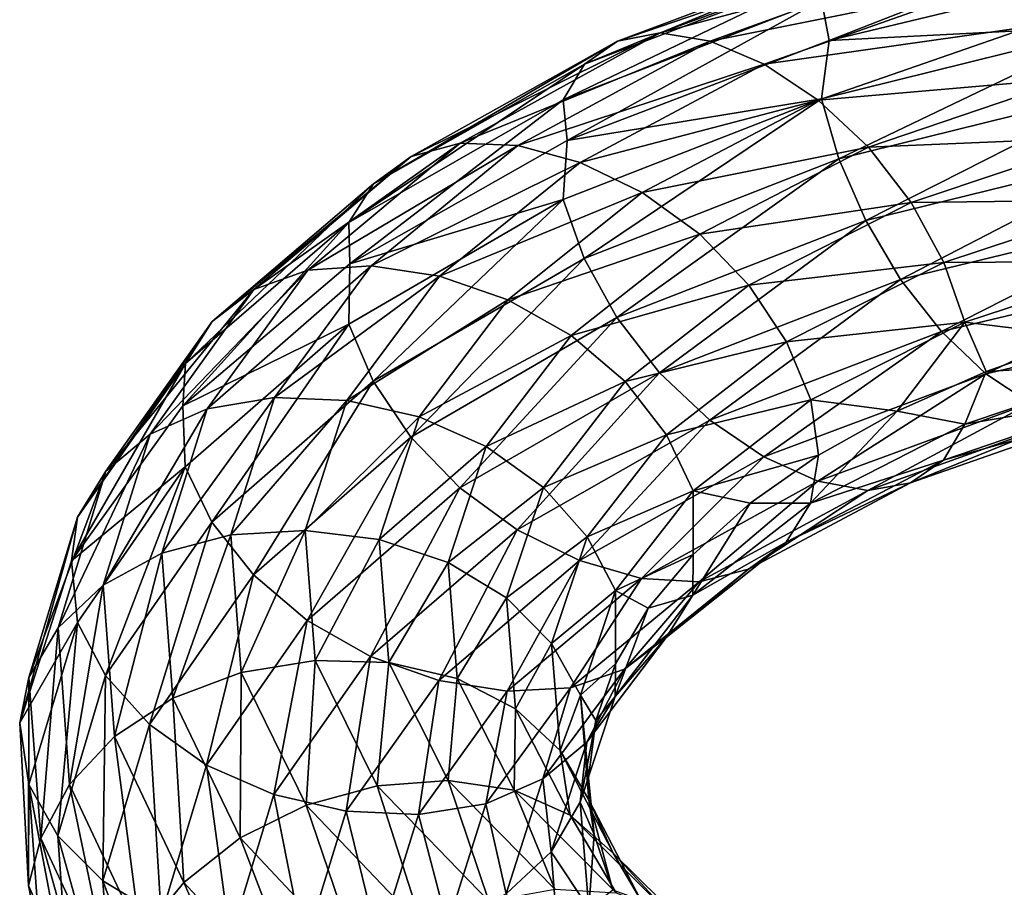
# Model space of a CAD drawing. Header units: metres. Extents: x -109 to 109, y -452 to 89.
# Tile 182 of 256: x -18.96 to -9.51, y -314.94 to -306.61. Entities that reach past the tile are written whole.
import ezdxf

# ---------------------------------------------------------------- set-up
doc = ezdxf.new("R2010")
doc.units = ezdxf.units.M
doc.layers.add('solid_K244270000C71_000', color=7, linetype='CONTINUOUS')
doc.layers.add('solid_k244270000c71_000_02', color=7, linetype='CONTINUOUS')

msp = doc.modelspace()

# ---------------------------------------------------------------- linework, layer by layer
at = {"layer": 'solid_K244270000C71_000'}
for points in [[(-14.731364, -307.794708, 827.950317), (-15.202602, -307.923279, 827.479858), (-16.713291, -309.19931, 830.023193)], [(-16.195227, -309.014923, 830.425293), (-14.731364, -307.794708, 827.950317), (-16.713291, -309.19931, 830.023193)], [(-15.202602, -307.923279, 827.479858), (-15.565913, -308.185211, 827.000305), (-17.112705, -309.507202, 829.594788)], [(-16.713291, -309.19931, 830.023193), (-15.202602, -307.923279, 827.479858), (-17.112705, -309.507202, 829.594788)], [(-15.565913, -308.185211, 827.000305), (-15.799682, -308.557251, 826.544739), (-17.369703, -309.912476, 829.170288)], [(-17.112705, -309.507202, 829.594788), (-15.565913, -308.185211, 827.000305), (-17.369703, -309.912476, 829.170288)], [(-15.799682, -308.557251, 826.544739), (-15.791845, -308.953064, 826.023804), (-17.395109, -310.318146, 828.645569)], [(-17.369703, -309.912476, 829.170288), (-15.799682, -308.557251, 826.544739), (-17.395109, -310.318146, 828.645569)], [(-15.586271, -308.974335, 830.773193), (-16.195227, -309.014923, 830.425293), (-17.161356, -310.345612, 833.082031)], [(-16.516073, -310.238007, 833.341309), (-15.586271, -308.974335, 830.773193), (-17.161356, -310.345612, 833.082031)], [(-14.930026, -309.072754, 831.048035), (-15.586271, -308.974335, 830.773193), (-16.516073, -310.238007, 833.341309)], [(-16.195227, -309.014923, 830.425293), (-16.713291, -309.19931, 830.023193), (-17.710327, -310.589783, 832.753906)], [(-17.161356, -310.345612, 833.082031), (-16.195227, -309.014923, 830.425293), (-17.710327, -310.589783, 832.753906)], [(-15.82068, -310.266724, 833.519348), (-14.930026, -309.072754, 831.048035), (-16.516073, -310.238007, 833.341309)], [(-16.713291, -309.19931, 830.023193), (-17.112705, -309.507202, 829.594788), (-18.133566, -310.94696, 832.380798)], [(-17.710327, -310.589783, 832.753906), (-16.713291, -309.19931, 830.023193), (-18.133566, -310.94696, 832.380798)], [(-17.112705, -309.507202, 829.594788), (-17.369703, -309.912476, 829.170288), (-18.405897, -311.387817, 831.989807)], [(-18.133566, -310.94696, 832.380798), (-17.112705, -309.507202, 829.594788), (-18.405897, -311.387817, 831.989807)], [(-17.395109, -310.318146, 828.645569), (-15.801291, -309.532379, 825.837585), (-17.371471, -310.904419, 828.454712)], [(-17.371471, -310.904419, 828.454712), (-15.801291, -309.532379, 825.837585), (-17.116016, -311.435486, 828.203796)], [(-15.801291, -309.532379, 825.837585), (-15.568925, -310.081238, 825.625366), (-17.116016, -311.435486, 828.203796)], [(-17.369703, -309.912476, 829.170288), (-17.395109, -310.318146, 828.645569), (-18.463755, -311.806702, 831.464478)], [(-18.405897, -311.387817, 831.989807), (-17.369703, -309.912476, 829.170288), (-18.463755, -311.806702, 831.464478)], [(-17.116016, -311.435486, 828.203796), (-15.568925, -310.081238, 825.625366), (-16.717907, -311.939789, 828.046326)], [(-15.568925, -310.081238, 825.625366), (-15.206801, -310.618927, 825.525085), (-16.717907, -311.939789, 828.046326)], [(-16.516073, -310.238007, 833.341309), (-17.161356, -310.345612, 833.082031), (-17.59667, -311.734589, 835.848328)], [(-16.935019, -311.557587, 836.014893), (-16.516073, -310.238007, 833.341309), (-17.59667, -311.734589, 835.848328)], [(-15.82068, -310.266724, 833.519348), (-16.516073, -310.238007, 833.341309), (-16.935019, -311.557587, 836.014893)], [(-16.221987, -311.514069, 836.091797), (-15.82068, -310.266724, 833.519348), (-16.935019, -311.557587, 836.014893)], [(-15.125537, -310.425385, 833.606567), (-15.82068, -310.266724, 833.519348), (-16.221987, -311.514069, 836.091797)], [(-18.463755, -311.806702, 831.464478), (-17.395109, -310.318146, 828.645569), (-17.371471, -310.904419, 828.454712)], [(-17.161356, -310.345612, 833.082031), (-17.710327, -310.589783, 832.753906), (-18.159565, -312.04068, 835.597473)], [(-17.59667, -311.734589, 835.848328), (-17.161356, -310.345612, 833.082031), (-18.159565, -312.04068, 835.597473)], [(-15.509211, -311.602631, 836.076843), (-15.125537, -310.425385, 833.606567), (-16.221987, -311.514069, 836.091797)], [(-17.710327, -310.589783, 832.753906), (-18.133566, -310.94696, 832.380798), (-18.593542, -312.448883, 835.282288)], [(-18.159565, -312.04068, 835.597473), (-17.710327, -310.589783, 832.753906), (-18.593542, -312.448883, 835.282288)], [(-18.133566, -310.94696, 832.380798), (-18.405897, -311.387817, 831.989807), (-18.87278, -312.926636, 834.926331)], [(-18.593542, -312.448883, 835.282288), (-18.133566, -310.94696, 832.380798), (-18.87278, -312.926636, 834.926331)], [(-18.463755, -311.806702, 831.464478), (-17.371471, -310.904419, 828.454712), (-18.40777, -312.397827, 831.265076)], [(-18.40777, -312.397827, 831.265076), (-17.371471, -310.904419, 828.454712), (-18.137075, -312.909851, 830.972351)], [(-17.371471, -310.904419, 828.454712), (-17.116016, -311.435486, 828.203796), (-18.137075, -312.909851, 830.972351)], [(-18.405897, -311.387817, 831.989807), (-18.463755, -311.806702, 831.464478), (-18.961819, -313.362915, 834.405701)], [(-18.87278, -312.926636, 834.926331), (-18.405897, -311.387817, 831.989807), (-18.961819, -313.362915, 834.405701)], [(-18.137075, -312.909851, 830.972351), (-17.116016, -311.435486, 828.203796), (-17.715218, -313.378387, 830.75293)], [(-17.116016, -311.435486, 828.203796), (-16.717907, -311.939789, 828.046326), (-17.715218, -313.378387, 830.75293)], [(-16.221987, -311.514069, 836.091797), (-16.935019, -311.557587, 836.014893), (-16.834089, -312.880127, 838.719177)], [(-16.125307, -312.764191, 838.693604), (-16.221987, -311.514069, 836.091797), (-16.834089, -312.880127, 838.719177)], [(-16.935019, -311.557587, 836.014893), (-17.59667, -311.734589, 835.848328), (-17.491798, -313.12677, 838.646423)], [(-16.834089, -312.880127, 838.719177), (-16.935019, -311.557587, 836.014893), (-17.491798, -313.12677, 838.646423)], [(-18.961819, -313.362915, 834.405701), (-18.463755, -311.806702, 831.464478), (-18.40777, -312.397827, 831.265076)], [(-17.59667, -311.734589, 835.848328), (-18.159565, -312.04068, 835.597473), (-18.051338, -313.495026, 838.473938)], [(-17.491798, -313.12677, 838.646423), (-17.59667, -311.734589, 835.848328), (-18.051338, -313.495026, 838.473938)], [(-17.715218, -313.378387, 830.75293), (-16.717907, -311.939789, 828.046326), (-17.167379, -313.768494, 830.625916)], [(-16.717907, -311.939789, 828.046326), (-16.200911, -312.380402, 827.997559), (-17.167379, -313.768494, 830.625916)], [(-18.159565, -312.04068, 835.597473), (-18.593542, -312.448883, 835.282288), (-18.482727, -313.954468, 838.217407)], [(-18.051338, -313.495026, 838.473938), (-18.159565, -312.04068, 835.597473), (-18.482727, -313.954468, 838.217407)], [(-17.167379, -313.768494, 830.625916), (-16.200911, -312.380402, 827.997559), (-16.522852, -314.049744, 830.60614)], [(-16.200911, -312.380402, 827.997559), (-15.592669, -312.724304, 828.067993), (-16.522852, -314.049744, 830.60614)], [(-18.961819, -313.362915, 834.405701), (-18.40777, -312.397827, 831.265076), (-18.874701, -313.955475, 834.192017)], [(-18.874701, -313.955475, 834.192017), (-18.40777, -312.397827, 831.265076), (-18.597139, -314.447845, 833.85553)], [(-18.593542, -312.448883, 835.282288), (-18.87278, -312.926636, 834.926331), (-18.760302, -314.46933, 837.896973)], [(-18.482727, -313.954468, 838.217407), (-18.593542, -312.448883, 835.282288), (-18.760302, -314.46933, 837.896973)], [(-18.40777, -312.397827, 831.265076), (-18.137075, -312.909851, 830.972351), (-18.597139, -314.447845, 833.85553)], [(-16.125307, -312.764191, 838.693604), (-16.834089, -312.880127, 838.719177), (-16.212402, -314.153259, 841.378479)], [(-15.529794, -313.966888, 841.252319), (-16.125307, -312.764191, 838.693604), (-16.212402, -314.153259, 841.378479)], [(-18.87278, -312.926636, 834.926331), (-18.961819, -313.362915, 834.405701), (-18.878128, -314.925415, 837.383972)], [(-18.760302, -314.46933, 837.896973), (-18.87278, -312.926636, 834.926331), (-18.878128, -314.925415, 837.383972)], [(-18.597139, -314.447845, 833.85553), (-18.137075, -312.909851, 830.972351), (-18.164581, -314.879425, 833.57135)], [(-18.137075, -312.909851, 830.972351), (-17.715218, -313.378387, 830.75293), (-18.164581, -314.879425, 833.57135)], [(-16.834089, -312.880127, 838.719177), (-17.491798, -313.12677, 838.646423), (-16.845821, -314.467621, 841.397888)], [(-16.212402, -314.153259, 841.378479), (-16.834089, -312.880127, 838.719177), (-16.845821, -314.467621, 841.397888)], [(-17.491798, -313.12677, 838.646423), (-18.051338, -313.495026, 838.473938), (-17.384697, -314.896362, 841.302368)], [(-16.845821, -314.467621, 841.397888), (-17.491798, -313.12677, 838.646423), (-17.384697, -314.896362, 841.302368)], [(-18.878128, -314.925415, 837.383972), (-18.961819, -313.362915, 834.405701), (-18.874701, -313.955475, 834.192017)], [(-18.164581, -314.879425, 833.57135), (-17.715218, -313.378387, 830.75293), (-17.602846, -315.217255, 833.362549)], [(-17.715218, -313.378387, 830.75293), (-17.167379, -313.768494, 830.625916), (-17.602846, -315.217255, 833.362549)], [(-18.051338, -313.495026, 838.473938), (-18.482727, -313.954468, 838.217407), (-17.800156, -315.405731, 841.103394)], [(-17.384697, -314.896362, 841.302368), (-18.051338, -313.495026, 838.473938), (-17.800156, -315.405731, 841.103394)], [(-17.602846, -315.217255, 833.362549), (-17.167379, -313.768494, 830.625916), (-16.941971, -315.433594, 833.248352)], [(-17.167379, -313.768494, 830.625916), (-16.522852, -314.049744, 830.60614), (-16.941971, -315.433594, 833.248352)], [(-18.878128, -314.925415, 837.383972), (-18.874701, -313.955475, 834.192017), (-18.762211, -315.517181, 837.153076)], [(-18.874701, -313.955475, 834.192017), (-18.597139, -314.447845, 833.85553), (-18.486303, -315.989929, 836.772339)], [(-18.762211, -315.517181, 837.153076), (-18.874701, -313.955475, 834.192017), (-18.486303, -315.989929, 836.772339)], [(-18.482727, -313.954468, 838.217407), (-18.760302, -314.46933, 837.896973), (-18.067478, -315.956726, 840.817993)], [(-17.800156, -315.405731, 841.103394), (-18.482727, -313.954468, 838.217407), (-18.067478, -315.956726, 840.817993)], [(-16.941971, -315.433594, 833.248352), (-16.522852, -314.049744, 830.60614), (-16.229195, -315.521759, 833.231262)], [(-16.522852, -314.049744, 830.60614), (-15.827709, -314.210449, 830.689453), (-16.229195, -315.521759, 833.231262)], [(-18.597139, -314.447845, 833.85553), (-18.164581, -314.879425, 833.57135), (-18.056324, -316.38446, 836.422607)], [(-18.486303, -315.989929, 836.772339), (-18.597139, -314.447845, 833.85553), (-18.056324, -316.38446, 836.422607)], [(-18.760302, -314.46933, 837.896973), (-18.878128, -314.925415, 837.383972), (-18.211975, -316.434143, 840.314758)], [(-18.067478, -315.956726, 840.817993), (-18.760302, -314.46933, 837.896973), (-18.211975, -316.434143, 840.314758)], [(-18.211975, -316.434143, 840.314758), (-18.878128, -314.925415, 837.383972), (-18.762211, -315.517181, 837.153076)], [(-18.164581, -314.879425, 833.57135), (-17.602846, -315.217255, 833.362549), (-17.497938, -316.669891, 836.130981)], [(-18.056324, -316.38446, 836.422607), (-18.164581, -314.879425, 833.57135), (-17.497938, -316.669891, 836.130981)], [(-17.384697, -314.896362, 841.302368), (-17.800156, -315.405731, 841.103394), (-16.570646, -316.747406, 843.860168)], [(-16.183886, -316.190948, 844.004211), (-17.384697, -314.896362, 841.302368), (-16.570646, -316.747406, 843.860168)]]:
    msp.add_3dface(points, dxfattribs=at)
at = {"layer": 'solid_k244270000c71_000_02'}
for points in [[(-11.260819, -306.420837, 822.15918), (-8.433146, -305.730255, 820.515381), (-11.190014, -306.810516, 821.659058)], [(-8.433146, -305.730255, 820.515381), (-8.345735, -306.125519, 820.036255), (-11.190014, -306.810516, 821.659058)], [(-10.835266, -305.91864, 823.229004), (-11.094207, -306.104065, 822.665649), (-13.538664, -307.035126, 824.670044)], [(-13.22267, -306.814453, 825.195007), (-10.835266, -305.91864, 823.229004), (-13.538664, -307.035126, 824.670044)], [(-10.499404, -305.882965, 823.81134), (-10.835266, -305.91864, 823.229004), (-13.22267, -306.814453, 825.195007)], [(-12.812804, -306.735962, 825.726135), (-10.499404, -305.882965, 823.81134), (-13.22267, -306.814453, 825.195007)], [(-10.104616, -306.009033, 824.375122), (-10.499404, -305.882965, 823.81134), (-12.812804, -306.735962, 825.726135)], [(-12.331031, -306.814087, 826.228638), (-10.104616, -306.009033, 824.375122), (-12.812804, -306.735962, 825.726135)], [(-9.679171, -306.280945, 824.885559), (-10.104616, -306.009033, 824.375122), (-12.331031, -306.814087, 826.228638)], [(-11.094207, -306.104065, 822.665649), (-11.260819, -306.420837, 822.15918), (-13.741987, -307.377411, 824.186951)], [(-13.538664, -307.035126, 824.670044), (-11.094207, -306.104065, 822.665649), (-13.741987, -307.377411, 824.186951)], [(-11.190014, -306.810516, 821.659058), (-8.345735, -306.125519, 820.036255), (-8.434004, -306.666748, 819.825806)], [(-9.25388, -306.675751, 825.308167), (-6.930162, -306.18457, 823.906372), (-9.679171, -306.280945, 824.885559)], [(-11.811844, -307.036072, 826.672241), (-9.679171, -306.280945, 824.885559), (-12.331031, -306.814087, 826.228638)], [(-9.25388, -306.675751, 825.308167), (-9.679171, -306.280945, 824.885559), (-11.811844, -307.036072, 826.672241)], [(-13.741987, -307.377411, 824.186951), (-11.260819, -306.420837, 822.15918), (-13.706049, -307.77005, 823.678772)], [(-11.260819, -306.420837, 822.15918), (-11.190014, -306.810516, 821.659058), (-13.706049, -307.77005, 823.678772)], [(-11.292846, -307.382416, 827.027405), (-9.25388, -306.675751, 825.308167), (-11.811844, -307.036072, 826.672241)], [(-8.859553, -307.170349, 825.608276), (-9.25388, -306.675751, 825.308167), (-11.292846, -307.382416, 827.027405)], [(-11.261966, -307.367828, 821.465271), (-8.434004, -306.666748, 819.825806), (-11.096354, -307.946198, 821.315979)], [(-11.190014, -306.810516, 821.659058), (-8.434004, -306.666748, 819.825806), (-11.261966, -307.367828, 821.465271)], [(-8.434004, -306.666748, 819.825806), (-8.309978, -307.255829, 819.69873), (-11.096354, -307.946198, 821.315979)], [(-12.812804, -306.735962, 825.726135), (-13.22267, -306.814453, 825.195007), (-15.202602, -307.923279, 827.479858)], [(-14.731364, -307.794708, 827.950317), (-12.812804, -306.735962, 825.726135), (-15.202602, -307.923279, 827.479858)], [(-12.331031, -306.814087, 826.228638), (-12.812804, -306.735962, 825.726135), (-14.731364, -307.794708, 827.950317)], [(-13.22267, -306.814453, 825.195007), (-13.538664, -307.035126, 824.670044), (-15.565913, -308.185211, 827.000305)], [(-15.202602, -307.923279, 827.479858), (-13.22267, -306.814453, 825.195007), (-15.565913, -308.185211, 827.000305)], [(-14.177451, -307.816681, 828.380127), (-12.331031, -306.814087, 826.228638), (-14.731364, -307.794708, 827.950317)], [(-11.811844, -307.036072, 826.672241), (-12.331031, -306.814087, 826.228638), (-14.177451, -307.816681, 828.380127)], [(-13.706049, -307.77005, 823.678772), (-11.190014, -306.810516, 821.659058), (-11.261966, -307.367828, 821.465271)], [(-13.538664, -307.035126, 824.670044), (-13.741987, -307.377411, 824.186951), (-15.799682, -308.557251, 826.544739)], [(-15.565913, -308.185211, 827.000305), (-13.538664, -307.035126, 824.670044), (-15.799682, -308.557251, 826.544739)], [(-13.580523, -307.980255, 828.744385), (-11.811844, -307.036072, 826.672241), (-14.177451, -307.816681, 828.380127)], [(-11.292846, -307.382416, 827.027405), (-11.811844, -307.036072, 826.672241), (-13.580523, -307.980255, 828.744385)], [(-10.811636, -307.833435, 827.264465), (-8.859553, -307.170349, 825.608276), (-11.292846, -307.382416, 827.027405)], [(-8.524384, -307.737946, 825.757568), (-8.859553, -307.170349, 825.608276), (-10.811636, -307.833435, 827.264465)], [(-11.096354, -307.946198, 821.315979), (-8.309978, -307.255829, 819.69873), (-10.838259, -308.539337, 821.309021)], [(-8.309978, -307.255829, 819.69873), (-8.116693, -307.869202, 819.724976), (-10.838259, -308.539337, 821.309021)], [(-13.743387, -308.337402, 823.487122), (-11.261966, -307.367828, 821.465271), (-13.541284, -308.902191, 823.309082)], [(-13.706049, -307.77005, 823.678772), (-11.261966, -307.367828, 821.465271), (-13.743387, -308.337402, 823.487122)], [(-11.261966, -307.367828, 821.465271), (-11.096354, -307.946198, 821.315979), (-13.541284, -308.902191, 823.309082)], [(-15.799682, -308.557251, 826.544739), (-13.741987, -307.377411, 824.186951), (-15.791845, -308.953064, 826.023804)], [(-13.741987, -307.377411, 824.186951), (-13.706049, -307.77005, 823.678772), (-15.791845, -308.953064, 826.023804)], [(-12.98381, -308.269867, 829.01947), (-11.292846, -307.382416, 827.027405), (-13.580523, -307.980255, 828.744385)], [(-10.811636, -307.833435, 827.264465), (-11.292846, -307.382416, 827.027405), (-12.98381, -308.269867, 829.01947)], [(-10.402616, -308.365387, 827.35968), (-8.524384, -307.737946, 825.757568), (-10.811636, -307.833435, 827.264465)], [(-8.266289, -308.338409, 825.754211), (-8.524384, -307.737946, 825.757568), (-10.402616, -308.365387, 827.35968)], [(-14.177451, -307.816681, 828.380127), (-14.731364, -307.794708, 827.950317), (-16.195227, -309.014923, 830.425293)], [(-15.586271, -308.974335, 830.773193), (-14.177451, -307.816681, 828.380127), (-16.195227, -309.014923, 830.425293)], [(-15.791845, -308.953064, 826.023804), (-13.706049, -307.77005, 823.678772), (-13.743387, -308.337402, 823.487122)], [(-13.580523, -307.980255, 828.744385), (-14.177451, -307.816681, 828.380127), (-15.586271, -308.974335, 830.773193)], [(-12.430545, -308.66983, 829.181641), (-10.811636, -307.833435, 827.264465), (-12.98381, -308.269867, 829.01947)], [(-10.402616, -308.365387, 827.35968), (-10.811636, -307.833435, 827.264465), (-12.430545, -308.66983, 829.181641)], [(-10.838259, -308.539337, 821.309021), (-8.116693, -307.869202, 819.724976), (-10.503089, -309.105469, 821.450378)], [(-8.116693, -307.869202, 819.724976), (-7.865686, -308.463989, 819.908386), (-10.503089, -309.105469, 821.450378)], [(-14.930026, -309.072754, 831.048035), (-13.580523, -307.980255, 828.744385), (-15.586271, -308.974335, 830.773193)], [(-12.98381, -308.269867, 829.01947), (-13.580523, -307.980255, 828.744385), (-14.930026, -309.072754, 831.048035)], [(-13.541284, -308.902191, 823.309082), (-11.096354, -307.946198, 821.315979), (-13.226322, -309.469818, 823.259521)], [(-11.096354, -307.946198, 821.315979), (-10.838259, -308.539337, 821.309021), (-13.226322, -309.469818, 823.259521)], [(-14.274017, -309.299164, 831.232849), (-12.98381, -308.269867, 829.01947), (-14.930026, -309.072754, 831.048035)], [(-12.430545, -308.66983, 829.181641), (-12.98381, -308.269867, 829.01947), (-14.274017, -309.299164, 831.232849)], [(-15.801291, -309.532379, 825.837585), (-13.743387, -308.337402, 823.487122), (-15.568925, -310.081238, 825.625366)], [(-15.791845, -308.953064, 826.023804), (-13.743387, -308.337402, 823.487122), (-15.801291, -309.532379, 825.837585)], [(-13.743387, -308.337402, 823.487122), (-13.541284, -308.902191, 823.309082), (-15.568925, -310.081238, 825.625366)], [(-11.960279, -309.160034, 829.212524), (-10.402616, -308.365387, 827.35968), (-12.430545, -308.66983, 829.181641)], [(-10.087653, -308.939941, 827.314087), (-10.402616, -308.365387, 827.35968), (-11.960279, -309.160034, 829.212524)], [(-10.087653, -308.939941, 827.314087), (-8.266289, -308.338409, 825.754211), (-10.402616, -308.365387, 827.35968)], [(-8.100677, -308.927948, 825.603149), (-8.266289, -308.338409, 825.754211), (-10.087653, -308.939941, 827.314087)], [(-10.503089, -309.105469, 821.450378), (-7.865686, -308.463989, 819.908386), (-10.108764, -309.605103, 821.740417)], [(-7.865686, -308.463989, 819.908386), (-7.570379, -308.999268, 820.24707), (-10.108764, -309.605103, 821.740417)], [(-13.226322, -309.469818, 823.259521), (-10.838259, -308.539337, 821.309021), (-12.817302, -309.999878, 823.347046)], [(-10.838259, -308.539337, 821.309021), (-10.503089, -309.105469, 821.450378), (-12.817302, -309.999878, 823.347046)], [(-13.665774, -309.642212, 831.310547), (-12.430545, -308.66983, 829.181641), (-14.274017, -309.299164, 831.232849)], [(-11.960279, -309.160034, 829.212524), (-12.430545, -308.66983, 829.181641), (-13.665774, -309.642212, 831.310547)], [(-17.395109, -310.318146, 828.645569), (-15.791845, -308.953064, 826.023804), (-15.801291, -309.532379, 825.837585)], [(-15.568925, -310.081238, 825.625366), (-13.541284, -308.902191, 823.309082), (-15.206801, -310.618927, 825.525085)], [(-13.541284, -308.902191, 823.309082), (-13.226322, -309.469818, 823.259521), (-15.206801, -310.618927, 825.525085)], [(-11.598156, -309.704132, 829.11676), (-10.087653, -308.939941, 827.314087), (-11.960279, -309.160034, 829.212524)], [(-9.88555, -309.51474, 827.135254), (-10.087653, -308.939941, 827.314087), (-11.598156, -309.704132, 829.11676)], [(-9.88555, -309.51474, 827.135254), (-8.100677, -308.927948, 825.603149), (-10.087653, -308.939941, 827.314087)], [(-9.88555, -309.51474, 827.135254), (-8.736007, -309.65448, 825.851746), (-8.100677, -308.927948, 825.603149)], [(-14.274017, -309.299164, 831.232849), (-14.930026, -309.072754, 831.048035), (-15.82068, -310.266724, 833.519348)], [(-10.108764, -309.605103, 821.740417), (-7.570379, -308.999268, 820.24707), (-9.683472, -310.009888, 822.153442)], [(-7.570379, -308.999268, 820.24707), (-7.251881, -309.443909, 820.711914), (-9.683472, -310.009888, 822.153442)], [(-13.148778, -310.085815, 831.26886), (-11.960279, -309.160034, 829.212524), (-13.665774, -309.642212, 831.310547)], [(-11.598156, -309.704132, 829.11676), (-11.960279, -309.160034, 829.212524), (-13.148778, -310.085815, 831.26886)], [(-12.817302, -309.999878, 823.347046), (-10.503089, -309.105469, 821.450378), (-12.336092, -310.454742, 823.574829)], [(-10.503089, -309.105469, 821.450378), (-10.108764, -309.605103, 821.740417), (-12.336092, -310.454742, 823.574829)], [(-15.125537, -310.425385, 833.606567), (-14.274017, -309.299164, 831.232849), (-15.82068, -310.266724, 833.519348)], [(-13.665774, -309.642212, 831.310547), (-14.274017, -309.299164, 831.232849), (-15.125537, -310.425385, 833.606567)], [(-9.683472, -310.009888, 822.153442), (-7.251881, -309.443909, 820.711914), (-9.258026, -310.293945, 822.657288)], [(-15.206801, -310.618927, 825.525085), (-13.226322, -309.469818, 823.259521), (-14.736535, -311.106689, 825.548584)], [(-13.226322, -309.469818, 823.259521), (-12.817302, -309.999878, 823.347046), (-14.736535, -311.106689, 825.548584)], [(-11.36579, -310.261658, 828.904785), (-9.88555, -309.51474, 827.135254), (-11.598156, -309.704132, 829.11676)], [(-11.36579, -310.261658, 828.904785), (-10.535284, -310.36795, 827.620422), (-9.88555, -309.51474, 827.135254)], [(-9.88555, -309.51474, 827.135254), (-10.535284, -310.36795, 827.620422), (-9.680416, -309.987396, 826.701233)], [(-9.88555, -309.51474, 827.135254), (-9.680416, -309.987396, 826.701233), (-8.736007, -309.65448, 825.851746)], [(-14.481009, -310.707489, 833.592773), (-13.665774, -309.642212, 831.310547), (-15.125537, -310.425385, 833.606567)], [(-13.148778, -310.085815, 831.26886), (-13.665774, -309.642212, 831.310547), (-14.481009, -310.707489, 833.592773)], [(-12.336092, -310.454742, 823.574829), (-10.108764, -309.605103, 821.740417), (-11.817093, -310.809479, 823.921631)], [(-10.108764, -309.605103, 821.740417), (-9.683472, -310.009888, 822.153442), (-11.817093, -310.809479, 823.921631)], [(-12.750669, -310.595978, 831.116394), (-11.598156, -309.704132, 829.11676), (-13.148778, -310.085815, 831.26886)], [(-11.36579, -310.261658, 828.904785), (-11.598156, -309.704132, 829.11676), (-12.750669, -310.595978, 831.116394)], [(-8.101823, -309.896759, 824.89325), (-8.736007, -309.65448, 825.851746), (-9.680416, -309.987396, 826.701233)], [(-9.88695, -310.493439, 826.421814), (-8.101823, -309.896759, 824.89325), (-9.680416, -309.987396, 826.701233)], [(-8.268435, -310.218506, 824.376709), (-8.101823, -309.896759, 824.89325), (-9.88695, -310.493439, 826.421814)], [(-14.736535, -311.106689, 825.548584), (-12.817302, -309.999878, 823.347046), (-14.18327, -311.509094, 825.702454)], [(-12.817302, -309.999878, 823.347046), (-12.336092, -310.454742, 823.574829), (-14.18327, -311.509094, 825.702454)], [(-11.817093, -310.809479, 823.921631), (-9.683472, -310.009888, 822.153442), (-11.297906, -311.042053, 824.359741)], [(-9.683472, -310.009888, 822.153442), (-9.258026, -310.293945, 822.657288), (-11.297906, -311.042053, 824.359741)], [(-9.88695, -310.493439, 826.421814), (-9.680416, -309.987396, 826.701233), (-10.535284, -310.36795, 827.620422)], [(-13.93317, -311.101227, 833.472595), (-13.148778, -310.085815, 831.26886), (-14.481009, -310.707489, 833.592773)], [(-12.750669, -310.595978, 831.116394), (-13.148778, -310.085815, 831.26886), (-13.93317, -311.101227, 833.472595)], [(-12.495214, -311.134216, 830.867004), (-11.36579, -310.261658, 828.904785), (-12.750669, -310.595978, 831.116394)], [(-12.495214, -311.134216, 830.867004), (-11.292419, -310.791107, 828.602783), (-11.36579, -310.261658, 828.904785)], [(-11.36579, -310.261658, 828.904785), (-11.292419, -310.791107, 828.602783), (-10.535284, -310.36795, 827.620422)], [(-11.297906, -311.042053, 824.359741), (-9.258026, -310.293945, 822.657288), (-10.816133, -311.130157, 824.861389)], [(-9.258026, -310.293945, 822.657288), (-8.863238, -310.431183, 823.219238), (-10.816133, -311.130157, 824.861389)], [(-10.090273, -310.839478, 825.929382), (-8.268435, -310.218506, 824.376709), (-9.88695, -310.493439, 826.421814)], [(-8.527376, -310.402649, 823.805359), (-8.268435, -310.218506, 824.376709), (-10.090273, -310.839478, 825.929382)], [(-11.367398, -311.25174, 828.186768), (-10.535284, -310.36795, 827.620422), (-11.292419, -310.791107, 828.602783)], [(-11.367398, -311.25174, 828.186768), (-9.88695, -310.493439, 826.421814), (-10.535284, -310.36795, 827.620422)], [(-14.481009, -310.707489, 833.592773), (-15.125537, -310.425385, 833.606567), (-15.509211, -311.602631, 836.076843)], [(-14.18327, -311.509094, 825.702454), (-12.336092, -310.454742, 823.574829), (-13.586557, -311.805206, 825.970581)], [(-12.336092, -310.454742, 823.574829), (-11.817093, -310.809479, 823.921631), (-13.586557, -311.805206, 825.970581)], [(-10.090273, -310.839478, 825.929382), (-9.88695, -310.493439, 826.421814), (-11.367398, -311.25174, 828.186768)], [(-10.816133, -311.130157, 824.861389), (-8.863238, -310.431183, 823.219238), (-10.406267, -311.058441, 825.396606)], [(-10.406267, -311.058441, 825.396606), (-8.527376, -310.402649, 823.805359), (-10.090273, -310.839478, 825.929382)], [(-8.863238, -310.431183, 823.219238), (-8.527376, -310.402649, 823.805359), (-10.406267, -311.058441, 825.396606)], [(-16.717907, -311.939789, 828.046326), (-15.206801, -310.618927, 825.525085), (-16.200911, -312.380402, 827.997559)], [(-15.206801, -310.618927, 825.525085), (-14.736535, -311.106689, 825.548584), (-16.200911, -312.380402, 827.997559)], [(-13.511313, -311.575073, 833.258667), (-12.750669, -310.595978, 831.116394), (-13.93317, -311.101227, 833.472595)], [(-12.495214, -311.134216, 830.867004), (-12.750669, -310.595978, 831.116394), (-13.511313, -311.575073, 833.258667)], [(-14.848333, -311.821625, 835.967468), (-14.481009, -310.707489, 833.592773), (-15.509211, -311.602631, 836.076843)], [(-13.93317, -311.101227, 833.472595), (-14.481009, -310.707489, 833.592773), (-14.848333, -311.821625, 835.967468)], [(-13.586557, -311.805206, 825.970581), (-11.817093, -310.809479, 823.921631), (-12.989629, -311.977448, 826.330811)], [(-11.817093, -310.809479, 823.921631), (-11.297906, -311.042053, 824.359741), (-12.989629, -311.977448, 826.330811)], [(-12.495214, -311.134216, 830.867004), (-11.947633, -311.252441, 829.643982), (-11.292419, -310.791107, 828.602783)], [(-11.367398, -311.25174, 828.186768), (-11.292419, -310.791107, 828.602783), (-11.947633, -311.252441, 829.643982)], [(-11.601168, -311.62616, 827.7229), (-10.090273, -310.839478, 825.929382), (-11.367398, -311.25174, 828.186768)], [(-10.406267, -311.058441, 825.396606), (-10.090273, -310.839478, 825.929382), (-11.601168, -311.62616, 827.7229)], [(-12.989629, -311.977448, 826.330811), (-11.297906, -311.042053, 824.359741), (-12.435716, -312.008087, 826.760803)], [(-11.297906, -311.042053, 824.359741), (-10.816133, -311.130157, 824.861389), (-12.435716, -312.008087, 826.760803)], [(-11.964478, -311.885834, 827.23584), (-10.406267, -311.058441, 825.396606), (-11.601168, -311.62616, 827.7229)], [(-10.816133, -311.130157, 824.861389), (-10.406267, -311.058441, 825.396606), (-11.964478, -311.885834, 827.23584)], [(-16.200911, -312.380402, 827.997559), (-14.736535, -311.106689, 825.548584), (-15.592669, -312.724304, 828.067993)], [(-14.736535, -311.106689, 825.548584), (-14.18327, -311.509094, 825.702454), (-15.592669, -312.724304, 828.067993)], [(-14.286599, -312.163757, 835.765137), (-13.93317, -311.101227, 833.472595), (-14.848333, -311.821625, 835.967468)], [(-13.511313, -311.575073, 833.258667), (-13.93317, -311.101227, 833.472595), (-14.286599, -312.163757, 835.765137)], [(-13.240618, -312.09259, 832.96875), (-12.495214, -311.134216, 830.867004), (-13.511313, -311.575073, 833.258667)], [(-13.240618, -312.09259, 832.96875), (-12.494999, -311.745605, 830.735901), (-12.495214, -311.134216, 830.867004)], [(-12.495214, -311.134216, 830.867004), (-12.494999, -311.745605, 830.735901), (-11.947633, -311.252441, 829.643982)], [(-12.435716, -312.008087, 826.760803), (-10.816133, -311.130157, 824.861389), (-11.964478, -311.885834, 827.23584)], [(-12.496983, -312.136902, 830.143616), (-11.367398, -311.25174, 828.186768), (-11.947633, -311.252441, 829.643982)], [(-11.601168, -311.62616, 827.7229), (-11.367398, -311.25174, 828.186768), (-12.496983, -312.136902, 830.143616)], [(-12.496983, -312.136902, 830.143616), (-11.947633, -311.252441, 829.643982), (-12.494999, -311.745605, 830.735901)], [(-15.509211, -311.602631, 836.076843), (-16.221987, -311.514069, 836.091797), (-16.125307, -312.764191, 838.693604)], [(-15.592669, -312.724304, 828.067993), (-14.18327, -311.509094, 825.702454), (-14.93666, -312.955017, 828.247375)], [(-14.18327, -311.509094, 825.702454), (-13.586557, -311.805206, 825.970581), (-14.93666, -312.955017, 828.247375)], [(-15.41678, -312.78244, 838.575195), (-15.509211, -311.602631, 836.076843), (-16.125307, -312.764191, 838.693604)], [(-14.848333, -311.821625, 835.967468), (-15.509211, -311.602631, 836.076843), (-15.41678, -312.78244, 838.575195)], [(-13.854041, -312.600006, 835.487061), (-13.511313, -311.575073, 833.258667), (-14.286599, -312.163757, 835.765137)], [(-13.240618, -312.09259, 832.96875), (-13.511313, -311.575073, 833.258667), (-13.854041, -312.600006, 835.487061)], [(-12.753981, -312.542969, 829.711792), (-11.601168, -311.62616, 827.7229), (-12.496983, -312.136902, 830.143616)], [(-11.964478, -311.885834, 827.23584), (-11.601168, -311.62616, 827.7229), (-12.753981, -312.542969, 829.711792)], [(-14.93666, -312.955017, 828.247375), (-13.586557, -311.805206, 825.970581), (-14.280415, -313.060028, 828.519775)], [(-13.586557, -311.805206, 825.970581), (-12.989629, -311.977448, 826.330811), (-14.280415, -313.060028, 828.519775)], [(-13.240618, -312.09259, 832.96875), (-12.926779, -312.261841, 831.864563), (-12.494999, -311.745605, 830.735901)], [(-12.496983, -312.136902, 830.143616), (-12.494999, -311.745605, 830.735901), (-12.926779, -312.261841, 831.864563)], [(-14.75984, -312.938202, 838.36908), (-14.848333, -311.821625, 835.967468), (-15.41678, -312.78244, 838.575195)], [(-14.286599, -312.163757, 835.765137), (-14.848333, -311.821625, 835.967468), (-14.75984, -312.938202, 838.36908)], [(-13.153394, -312.847992, 829.276245), (-11.964478, -311.885834, 827.23584), (-12.753981, -312.542969, 829.711792)], [(-12.435716, -312.008087, 826.760803), (-11.964478, -311.885834, 827.23584), (-13.153394, -312.847992, 829.276245)], [(-14.280415, -313.060028, 828.519775), (-12.989629, -311.977448, 826.330811), (-13.671458, -313.02655, 828.86908)], [(-12.989629, -311.977448, 826.330811), (-12.435716, -312.008087, 826.760803), (-13.671458, -313.02655, 828.86908)], [(-13.671458, -313.02655, 828.86908), (-12.435716, -312.008087, 826.760803), (-13.153394, -312.847992, 829.276245)], [(-13.576479, -313.096161, 835.154724), (-13.240618, -312.09259, 832.96875), (-13.854041, -312.600006, 835.487061)], [(-13.576479, -313.096161, 835.154724), (-13.239122, -312.795105, 833.022278), (-13.240618, -312.09259, 832.96875)], [(-13.240618, -312.09259, 832.96875), (-13.239122, -312.795105, 833.022278), (-12.926779, -312.261841, 831.864563)], [(-14.201453, -313.228577, 838.083557), (-14.286599, -312.163757, 835.765137), (-14.75984, -312.938202, 838.36908)], [(-13.854041, -312.600006, 835.487061), (-14.286599, -312.163757, 835.765137), (-14.201453, -313.228577, 838.083557)], [(-13.242493, -313.108826, 832.239502), (-12.496983, -312.136902, 830.143616), (-12.926779, -312.261841, 831.864563)], [(-12.753981, -312.542969, 829.711792), (-12.496983, -312.136902, 830.143616), (-13.242493, -313.108826, 832.239502)], [(-13.242493, -313.108826, 832.239502), (-12.926779, -312.261841, 831.864563), (-13.239122, -312.795105, 833.022278)], [(-13.514822, -313.548767, 831.842346), (-12.753981, -312.542969, 829.711792), (-13.242493, -313.108826, 832.239502)], [(-13.153394, -312.847992, 829.276245), (-12.753981, -312.542969, 829.711792), (-13.514822, -313.548767, 831.842346)], [(-13.771473, -313.627167, 837.74054), (-13.854041, -312.600006, 835.487061), (-14.201453, -313.228577, 838.083557)], [(-13.576479, -313.096161, 835.154724), (-13.854041, -312.600006, 835.487061), (-13.771473, -313.627167, 837.74054)], [(-16.522852, -314.049744, 830.60614), (-15.592669, -312.724304, 828.067993), (-15.827709, -314.210449, 830.689453)], [(-15.41678, -312.78244, 838.575195), (-16.125307, -312.764191, 838.693604), (-15.529794, -313.966888, 841.252319)], [(-15.592669, -312.724304, 828.067993), (-14.93666, -312.955017, 828.247375), (-15.827709, -314.210449, 830.689453)], [(-14.847433, -313.916809, 841.03241), (-15.41678, -312.78244, 838.575195), (-15.529794, -313.966888, 841.252319)], [(-14.75984, -312.938202, 838.36908), (-15.41678, -312.78244, 838.575195), (-14.847433, -313.916809, 841.03241)], [(-13.938063, -313.902344, 831.462524), (-13.153394, -312.847992, 829.276245), (-13.514822, -313.548767, 831.842346)], [(-13.671458, -313.02655, 828.86908), (-13.153394, -312.847992, 829.276245), (-13.938063, -313.902344, 831.462524)], [(-13.576479, -313.096161, 835.154724), (-13.430312, -313.340271, 834.203491), (-13.239122, -312.795105, 833.022278)], [(-13.242493, -313.108826, 832.239502), (-13.239122, -312.795105, 833.022278), (-13.430312, -313.340271, 834.203491)], [(-15.827709, -314.210449, 830.689453), (-14.93666, -312.955017, 828.247375), (-15.132316, -314.243408, 830.86676)], [(-14.93666, -312.955017, 828.247375), (-14.280415, -313.060028, 828.519775), (-15.132316, -314.243408, 830.86676)], [(-14.214755, -314.011139, 840.731323), (-14.75984, -312.938202, 838.36908), (-14.847433, -313.916809, 841.03241)], [(-14.201453, -313.228577, 838.083557), (-14.75984, -312.938202, 838.36908), (-14.214755, -314.011139, 840.731323)], [(-14.487032, -314.141266, 831.128784), (-13.671458, -313.02655, 828.86908), (-13.938063, -313.902344, 831.462524)], [(-14.280415, -313.060028, 828.519775), (-13.671458, -313.02655, 828.86908), (-14.487032, -314.141266, 831.128784)], [(-15.132316, -314.243408, 830.86676), (-14.280415, -313.060028, 828.519775), (-14.487032, -314.141266, 831.128784)], [(-13.495565, -314.101929, 837.365234), (-13.576479, -313.096161, 835.154724), (-13.771473, -313.627167, 837.74054)], [(-13.578401, -314.126434, 834.419312), (-13.242493, -313.108826, 832.239502), (-13.430312, -313.340271, 834.203491)], [(-13.514822, -313.548767, 831.842346), (-13.242493, -313.108826, 832.239502), (-13.578401, -314.126434, 834.419312)], [(-13.576479, -313.096161, 835.154724), (-13.499052, -313.889679, 835.397034), (-13.430312, -313.340271, 834.203491)], [(-13.495565, -314.101929, 837.365234), (-13.499052, -313.889679, 835.397034), (-13.576479, -313.096161, 835.154724)], [(-13.67699, -314.251312, 840.364197), (-14.201453, -313.228577, 838.083557), (-14.214755, -314.011139, 840.731323)], [(-13.771473, -313.627167, 837.74054), (-14.201453, -313.228577, 838.083557), (-13.67699, -314.251312, 840.364197)], [(-13.578401, -314.126434, 834.419312), (-13.430312, -313.340271, 834.203491), (-13.499052, -313.889679, 835.397034)], [(-13.938063, -313.902344, 831.462524), (-13.514822, -313.548767, 831.842346), (-13.857638, -314.601471, 834.058411)], [(-13.857638, -314.601471, 834.058411), (-13.514822, -313.548767, 831.842346), (-13.578401, -314.126434, 834.419312)], [(-13.262889, -314.613342, 839.957458), (-13.771473, -313.627167, 837.74054), (-13.67699, -314.251312, 840.364197)], [(-13.495565, -314.101929, 837.365234), (-13.771473, -313.627167, 837.74054), (-13.262889, -314.613342, 839.957458)], [(-13.578401, -314.126434, 834.419312), (-13.499052, -313.889679, 835.397034), (-13.444757, -314.435638, 836.591492)], [(-13.495565, -314.101929, 837.365234), (-13.444757, -314.435638, 836.591492), (-13.499052, -313.889679, 835.397034)], [(-15.529794, -313.966888, 841.252319), (-16.212402, -314.153259, 841.378479), (-15.092565, -315.327118, 843.919434)], [(-14.847433, -313.916809, 841.03241), (-15.529794, -313.966888, 841.252319), (-14.457106, -315.074463, 843.697632)], [(-14.457106, -315.074463, 843.697632), (-15.529794, -313.966888, 841.252319), (-15.092565, -315.327118, 843.919434)], [(-13.821877, -314.960114, 843.381226), (-14.847433, -313.916809, 841.03241), (-14.457106, -315.074463, 843.697632)], [(-14.214755, -314.011139, 840.731323), (-14.847433, -313.916809, 841.03241), (-13.821877, -314.960114, 843.381226)], [(-14.487032, -314.141266, 831.128784), (-13.938063, -313.902344, 831.462524), (-14.291615, -315.005402, 833.736816)], [(-14.291615, -315.005402, 833.736816), (-13.938063, -313.902344, 831.462524), (-13.857638, -314.601471, 834.058411)], [(-13.232901, -314.996674, 842.989868), (-14.214755, -314.011139, 840.731323), (-13.821877, -314.960114, 843.381226)], [(-13.67699, -314.251312, 840.364197), (-14.214755, -314.011139, 840.731323), (-13.232901, -314.996674, 842.989868)], [(-16.212402, -314.153259, 841.378479), (-16.845821, -314.467621, 841.397888), (-15.682231, -315.705231, 844.02655)], [(-15.092565, -315.327118, 843.919434), (-16.212402, -314.153259, 841.378479), (-15.682231, -315.705231, 844.02655)], [(-15.132316, -314.243408, 830.86676), (-14.487032, -314.141266, 831.128784), (-14.854509, -315.306824, 833.479858)], [(-14.854509, -315.306824, 833.479858), (-14.487032, -314.141266, 831.128784), (-14.291615, -315.005402, 833.736816)], [(-13.857638, -314.601471, 834.058411), (-13.578401, -314.126434, 834.419312), (-13.497477, -315.146423, 836.623657)], [(-13.497477, -315.146423, 836.623657), (-13.578401, -314.126434, 834.419312), (-13.444757, -314.435638, 836.591492)], [(-13.495565, -314.101929, 837.365234), (-13.267325, -314.971161, 837.777039), (-13.444757, -314.435638, 836.591492)], [(-12.99717, -315.067383, 839.5401), (-13.267325, -314.971161, 837.777039), (-13.495565, -314.101929, 837.365234)], [(-12.99717, -315.067383, 839.5401), (-13.495565, -314.101929, 837.365234), (-13.262889, -314.613342, 839.957458)], [(-16.229195, -315.521759, 833.231262), (-15.827709, -314.210449, 830.689453), (-15.516161, -315.480103, 833.309204)], [(-15.827709, -314.210449, 830.689453), (-15.132316, -314.243408, 830.86676), (-15.516161, -315.480103, 833.309204)], [(-15.516161, -315.480103, 833.309204), (-15.132316, -314.243408, 830.86676), (-14.854509, -315.306824, 833.479858)], [(-12.73228, -315.189636, 842.545288), (-13.67699, -314.251312, 840.364197), (-13.232901, -314.996674, 842.989868)], [(-13.262889, -314.613342, 839.957458), (-13.67699, -314.251312, 840.364197), (-12.73228, -315.189636, 842.545288)], [(-16.845821, -314.467621, 841.397888), (-17.384697, -314.896362, 841.302368), (-16.183886, -316.190948, 844.004211)], [(-15.682231, -315.705231, 844.02655), (-16.845821, -314.467621, 841.397888), (-16.183886, -316.190948, 844.004211)], [(-13.497477, -315.146423, 836.623657), (-13.444757, -314.435638, 836.591492), (-13.267325, -314.971161, 837.777039)], [(-14.291615, -315.005402, 833.736816), (-13.857638, -314.601471, 834.058411), (-13.77505, -315.656769, 836.299561)], [(-13.77505, -315.656769, 836.299561), (-13.857638, -314.601471, 834.058411), (-13.497477, -315.146423, 836.623657)], [(-12.346783, -315.517395, 842.078064), (-13.262889, -314.613342, 839.957458), (-12.73228, -315.189636, 842.545288)], [(-12.99717, -315.067383, 839.5401), (-13.262889, -314.613342, 839.957458), (-12.346783, -315.517395, 842.078064)]]:
    msp.add_3dface(points, dxfattribs=at)

doc.saveas('drawing.dxf')
